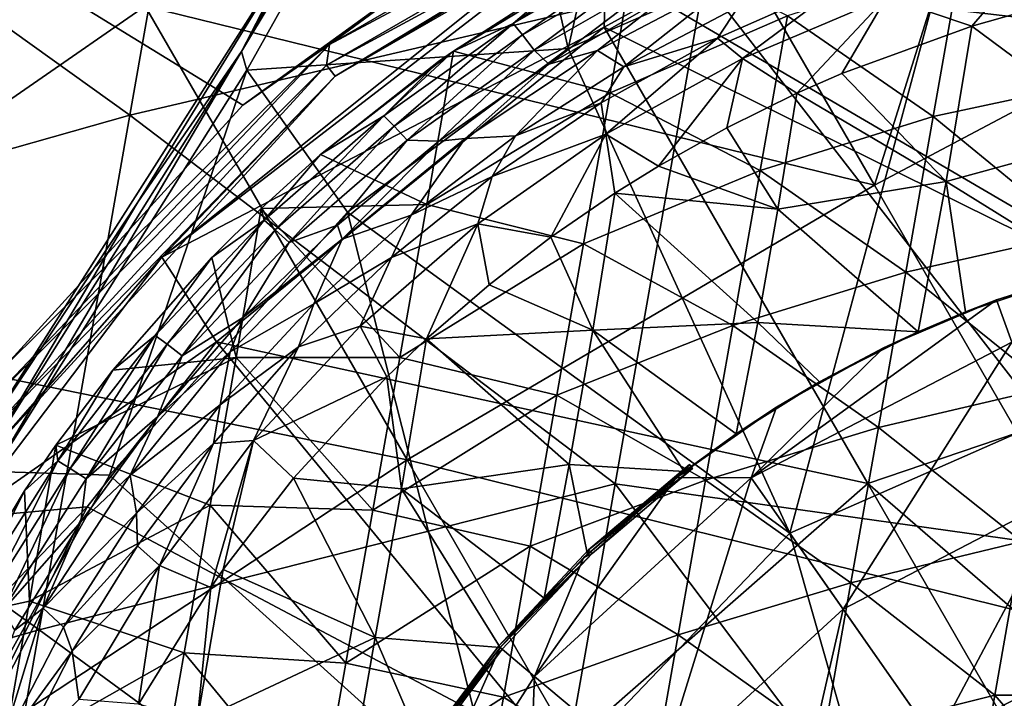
# Model space of a CAD drawing. Extents: x -65 to 803, y -691 to 80.
# Tile 185 of 256: x 638 to 654, y -551 to -540. Entities that reach past the tile are written whole.
import ezdxf

# ---------------------------------------------------------------- set-up
doc = ezdxf.new("R2010")
doc.units = 0
doc.header["$LTSCALE"] = 101.851852
for name, color, linetype in [('138', 7, 'CONTINUOUS'), ('139', 7, 'CONTINUOUS'), ('140', 7, 'CONTINUOUS'), ('143', 7, 'CONTINUOUS'), ('159', 7, 'CONTINUOUS'), ('160', 7, 'CONTINUOUS'), ('165', 7, 'CONTINUOUS'), ('168', 7, 'CONTINUOUS'), ('169', 7, 'CONTINUOUS'), ('17', 7, 'CONTINUOUS'), ('175', 7, 'CONTINUOUS'), ('176', 7, 'CONTINUOUS'), ('19', 7, 'CONTINUOUS'), ('45', 7, 'CONTINUOUS'), ('55', 7, 'CONTINUOUS'), ('56', 7, 'CONTINUOUS'), ('58', 7, 'CONTINUOUS'), ('59', 7, 'CONTINUOUS'), ('60', 7, 'CONTINUOUS'), ('86', 7, 'CONTINUOUS'), ('97', 7, 'CONTINUOUS'), ('98', 7, 'CONTINUOUS')]:
    doc.layers.add(name, color=color, linetype=linetype)

msp = doc.modelspace()

# ---------------------------------------------------------------- linework, layer by layer
at = {"layer": '138', "color": 7, "linetype": 'CONTINUOUS'}
for points in [[(649.319, -540.593, -59.7), (649.663, -540.074, -57.9), (651.433, -539.658, -59.7), (649.319, -540.593, -59.7)], [(647.782, -541.061, -57.9), (649.663, -540.074, -57.9), (649.319, -540.593, -59.7), (647.782, -541.061, -57.9)], [(647.412, -541.651, -59.7), (647.782, -541.061, -57.9), (649.319, -540.593, -59.7), (647.412, -541.651, -59.7)], [(646.005, -542.193, -57.9), (647.782, -541.061, -57.9), (647.412, -541.651, -59.7), (646.005, -542.193, -57.9)], [(645.622, -542.859, -59.7), (646.005, -542.193, -57.9), (647.412, -541.651, -59.7), (645.622, -542.859, -59.7)], [(644.298, -543.495, -57.9), (646.005, -542.193, -57.9), (645.622, -542.859, -59.7), (644.298, -543.495, -57.9)], [(643.976, -544.188, -59.7), (644.298, -543.495, -57.9), (645.622, -542.859, -59.7), (643.976, -544.188, -59.7)], [(642.697, -544.947, -57.9), (644.298, -543.495, -57.9), (643.976, -544.188, -59.7), (642.697, -544.947, -57.9)], [(642.448, -545.651, -59.7), (642.697, -544.947, -57.9), (643.976, -544.188, -59.7), (642.448, -545.651, -59.7)], [(641.164, -546.604, -57.9), (642.697, -544.947, -57.9), (642.448, -545.651, -59.7), (641.164, -546.604, -57.9)], [(641.051, -547.237, -59.7), (641.164, -546.604, -57.9), (642.448, -545.651, -59.7), (641.051, -547.237, -59.7)], [(639.793, -548.379, -57.9), (641.164, -546.604, -57.9), (641.051, -547.237, -59.7), (639.793, -548.379, -57.9)], [(639.808, -548.914, -59.7), (639.793, -548.379, -57.9), (641.051, -547.237, -59.7), (639.808, -548.914, -59.7)], [(638.595, -550.252, -57.9), (639.793, -548.379, -57.9), (639.808, -548.914, -59.7), (638.595, -550.252, -57.9)], [(638.735, -550.644, -59.7), (638.595, -550.252, -57.9), (639.808, -548.914, -59.7), (638.735, -550.644, -59.7)], [(637.548, -552.26, -57.9), (638.595, -550.252, -57.9), (638.735, -550.644, -59.7), (637.548, -552.26, -57.9)], [(637.773, -552.528, -59.7), (637.548, -552.26, -57.9), (638.735, -550.644, -59.7), (637.773, -552.528, -59.7)]]:
    msp.add_3dface(points, dxfattribs=at)
at = {"layer": '139', "color": 7, "linetype": 'CONTINUOUS'}
for points in [[(647.782, -541.061, -57.9), (647.352, -540.795, -57.456), (649.658, -539.582, -57.456), (647.782, -541.061, -57.9)], [(649.658, -539.582, -57.456), (647.352, -540.795, -57.456), (648.481, -539.91, -56.867), (649.658, -539.582, -57.456)], [(649.663, -540.074, -57.9), (647.782, -541.061, -57.9), (649.658, -539.582, -57.456), (649.663, -540.074, -57.9)], [(648.481, -539.91, -56.867), (647.352, -540.795, -57.456), (646.554, -541.02, -56.867), (648.481, -539.91, -56.867)], [(646.005, -542.193, -57.9), (645.18, -542.235, -57.456), (647.352, -540.795, -57.456), (646.005, -542.193, -57.9)], [(647.352, -540.795, -57.456), (645.18, -542.235, -57.456), (646.554, -541.02, -56.867), (647.352, -540.795, -57.456)], [(647.782, -541.061, -57.9), (646.005, -542.193, -57.9), (647.352, -540.795, -57.456), (647.782, -541.061, -57.9)], [(646.554, -541.02, -56.867), (645.18, -542.235, -57.456), (644.747, -542.279, -56.867), (646.554, -541.02, -56.867)], [(644.747, -542.279, -56.867), (643.165, -543.888, -57.456), (643.085, -543.657, -56.867), (644.747, -542.279, -56.867)], [(644.298, -543.495, -57.9), (643.165, -543.888, -57.456), (645.18, -542.235, -57.456), (644.298, -543.495, -57.9)], [(645.18, -542.235, -57.456), (643.165, -543.888, -57.456), (644.747, -542.279, -56.867), (645.18, -542.235, -57.456)], [(646.005, -542.193, -57.9), (644.298, -543.495, -57.9), (645.18, -542.235, -57.456), (646.005, -542.193, -57.9)], [(644.298, -543.495, -57.9), (642.697, -544.947, -57.9), (643.165, -543.888, -57.456), (644.298, -543.495, -57.9)], [(643.085, -543.657, -56.867), (643.165, -543.888, -57.456), (641.543, -545.168, -56.867), (643.085, -543.657, -56.867)], [(642.697, -544.947, -57.9), (641.328, -545.736, -57.456), (643.165, -543.888, -57.456), (642.697, -544.947, -57.9)], [(643.165, -543.888, -57.456), (641.328, -545.736, -57.456), (641.543, -545.168, -56.867), (643.165, -543.888, -57.456)], [(642.697, -544.947, -57.9), (641.164, -546.604, -57.9), (641.328, -545.736, -57.456), (642.697, -544.947, -57.9)], [(641.543, -545.168, -56.867), (641.328, -545.736, -57.456), (640.133, -546.801, -56.867), (641.543, -545.168, -56.867)], [(641.164, -546.604, -57.9), (639.687, -547.76, -57.456), (641.328, -545.736, -57.456), (641.164, -546.604, -57.9)], [(641.328, -545.736, -57.456), (639.687, -547.76, -57.456), (640.133, -546.801, -56.867), (641.328, -545.736, -57.456)], [(641.164, -546.604, -57.9), (639.793, -548.379, -57.9), (639.687, -547.76, -57.456), (641.164, -546.604, -57.9)], [(640.133, -546.801, -56.867), (639.687, -547.76, -57.456), (638.879, -548.524, -56.867), (640.133, -546.801, -56.867)], [(639.793, -548.379, -57.9), (638.259, -549.94, -57.456), (639.687, -547.76, -57.456), (639.793, -548.379, -57.9)], [(639.687, -547.76, -57.456), (638.259, -549.94, -57.456), (638.879, -548.524, -56.867), (639.687, -547.76, -57.456)], [(639.793, -548.379, -57.9), (638.595, -550.252, -57.9), (638.259, -549.94, -57.456), (639.793, -548.379, -57.9)], [(638.879, -548.524, -56.867), (638.259, -549.94, -57.456), (637.795, -550.298, -56.867), (638.879, -548.524, -56.867)], [(637.548, -552.26, -57.9), (637.059, -552.253, -57.456), (638.259, -549.94, -57.456), (637.548, -552.26, -57.9)], [(638.259, -549.94, -57.456), (637.059, -552.253, -57.456), (637.795, -550.298, -56.867), (638.259, -549.94, -57.456)], [(638.595, -550.252, -57.9), (637.548, -552.26, -57.9), (638.259, -549.94, -57.456), (638.595, -550.252, -57.9)]]:
    msp.add_3dface(points, dxfattribs=at)
at = {"layer": '140', "color": 7, "linetype": 'CONTINUOUS'}
for points in [[(646.804, -539.637, -46.7), (647.984, -538.984, -46.7), (645.968, -540.352, -49.335), (646.804, -539.637, -46.7)], [(645.968, -540.352, -49.335), (647.984, -538.984, -46.7), (648.225, -539.053, -49.335), (645.968, -540.352, -49.335)], [(645.968, -540.352, -49.335), (648.225, -539.053, -49.335), (646.124, -540.539, -51.966), (645.968, -540.352, -49.335)], [(646.124, -540.539, -51.966), (648.225, -539.053, -49.335), (648.365, -539.253, -51.966), (646.124, -540.539, -51.966)], [(646.314, -540.786, -54.591), (646.124, -540.539, -51.966), (648.365, -539.253, -51.966), (646.314, -540.786, -54.591)], [(648.534, -539.515, -54.591), (646.314, -540.786, -54.591), (648.365, -539.253, -51.966), (648.534, -539.515, -54.591)], [(648.534, -539.515, -54.591), (646.554, -541.02, -56.867), (646.314, -540.786, -54.591), (648.534, -539.515, -54.591)], [(648.481, -539.91, -56.867), (646.554, -541.02, -56.867), (648.534, -539.515, -54.591), (648.481, -539.91, -56.867)], [(644.988, -540.802, -46.7), (646.804, -539.637, -46.7), (645.968, -540.352, -49.335), (644.988, -540.802, -46.7)], [(643.848, -541.864, -49.335), (644.988, -540.802, -46.7), (645.968, -540.352, -49.335), (643.848, -541.864, -49.335)], [(643.848, -541.864, -49.335), (645.968, -540.352, -49.335), (644.018, -542.037, -51.966), (643.848, -541.864, -49.335)], [(644.018, -542.037, -51.966), (645.968, -540.352, -49.335), (646.124, -540.539, -51.966), (644.018, -542.037, -51.966)], [(644.229, -542.266, -54.591), (644.018, -542.037, -51.966), (646.124, -540.539, -51.966), (644.229, -542.266, -54.591)], [(646.314, -540.786, -54.591), (644.229, -542.266, -54.591), (646.124, -540.539, -51.966), (646.314, -540.786, -54.591)], [(644.742, -540.976, -46.7), (644.988, -540.802, -46.7), (643.848, -541.864, -49.335), (644.742, -540.976, -46.7)], [(646.314, -540.786, -54.591), (644.747, -542.279, -56.867), (644.229, -542.266, -54.591), (646.314, -540.786, -54.591)], [(646.554, -541.02, -56.867), (644.747, -542.279, -56.867), (646.314, -540.786, -54.591), (646.554, -541.02, -56.867)], [(642.808, -542.5, -46.7), (644.742, -540.976, -46.7), (643.848, -541.864, -49.335), (642.808, -542.5, -46.7)], [(641.884, -543.574, -49.335), (642.808, -542.5, -46.7), (643.848, -541.864, -49.335), (641.884, -543.574, -49.335)], [(641.884, -543.574, -49.335), (643.848, -541.864, -49.335), (642.067, -543.733, -51.966), (641.884, -543.574, -49.335)], [(642.067, -543.733, -51.966), (643.848, -541.864, -49.335), (644.018, -542.037, -51.966), (642.067, -543.733, -51.966)], [(642.297, -543.943, -54.591), (642.067, -543.733, -51.966), (644.018, -542.037, -51.966), (642.297, -543.943, -54.591)], [(644.229, -542.266, -54.591), (642.297, -543.943, -54.591), (644.018, -542.037, -51.966), (644.229, -542.266, -54.591)], [(644.229, -542.266, -54.591), (643.085, -543.657, -56.867), (642.297, -543.943, -54.591), (644.229, -542.266, -54.591)], [(644.747, -542.279, -56.867), (643.085, -543.657, -56.867), (644.229, -542.266, -54.591), (644.747, -542.279, -56.867)], [(641.835, -543.382, -46.7), (642.808, -542.5, -46.7), (641.884, -543.574, -49.335), (641.835, -543.382, -46.7)], [(641.027, -544.186, -46.7), (641.835, -543.382, -46.7), (641.884, -543.574, -49.335), (641.027, -544.186, -46.7)], [(640.095, -545.467, -49.335), (641.027, -544.186, -46.7), (641.884, -543.574, -49.335), (640.095, -545.467, -49.335)], [(640.095, -545.467, -49.335), (641.884, -543.574, -49.335), (640.291, -545.61, -51.966), (640.095, -545.467, -49.335)], [(640.291, -545.61, -51.966), (641.884, -543.574, -49.335), (642.067, -543.733, -51.966), (640.291, -545.61, -51.966)], [(640.538, -545.799, -54.591), (640.291, -545.61, -51.966), (642.067, -543.733, -51.966), (640.538, -545.799, -54.591)], [(642.297, -543.943, -54.591), (640.538, -545.799, -54.591), (642.067, -543.733, -51.966), (642.297, -543.943, -54.591)], [(643.085, -543.657, -56.867), (641.543, -545.168, -56.867), (642.297, -543.943, -54.591), (643.085, -543.657, -56.867)], [(642.297, -543.943, -54.591), (641.543, -545.168, -56.867), (640.538, -545.799, -54.591), (642.297, -543.943, -54.591)], [(639.401, -546.033, -46.7), (641.027, -544.186, -46.7), (640.095, -545.467, -49.335), (639.401, -546.033, -46.7)], [(641.543, -545.168, -56.867), (640.133, -546.801, -56.867), (640.538, -545.799, -54.591), (641.543, -545.168, -56.867)], [(638.498, -547.524, -49.335), (639.401, -546.033, -46.7), (640.095, -545.467, -49.335), (638.498, -547.524, -49.335)], [(638.498, -547.524, -49.335), (640.095, -545.467, -49.335), (638.705, -547.65, -51.966), (638.498, -547.524, -49.335)], [(638.705, -547.65, -51.966), (640.095, -545.467, -49.335), (640.291, -545.61, -51.966), (638.705, -547.65, -51.966)], [(638.967, -547.817, -54.591), (638.705, -547.65, -51.966), (640.291, -545.61, -51.966), (638.967, -547.817, -54.591)], [(640.538, -545.799, -54.591), (638.967, -547.817, -54.591), (640.291, -545.61, -51.966), (640.538, -545.799, -54.591)], [(640.538, -545.799, -54.591), (640.133, -546.801, -56.867), (638.967, -547.817, -54.591), (640.538, -545.799, -54.591)], [(638.469, -547.267, -46.7), (639.401, -546.033, -46.7), (638.498, -547.524, -49.335), (638.469, -547.267, -46.7)], [(640.133, -546.801, -56.867), (638.879, -548.524, -56.867), (638.967, -547.817, -54.591), (640.133, -546.801, -56.867)], [(637.954, -548.017, -46.7), (638.469, -547.267, -46.7), (638.498, -547.524, -49.335), (637.954, -548.017, -46.7)], [(637.108, -549.727, -49.335), (637.954, -548.017, -46.7), (638.498, -547.524, -49.335), (637.108, -549.727, -49.335)], [(637.108, -549.727, -49.335), (638.498, -547.524, -49.335), (637.324, -549.835, -51.966), (637.108, -549.727, -49.335)], [(637.324, -549.835, -51.966), (638.498, -547.524, -49.335), (638.705, -547.65, -51.966), (637.324, -549.835, -51.966)], [(637.6, -549.978, -54.591), (637.324, -549.835, -51.966), (638.705, -547.65, -51.966), (637.6, -549.978, -54.591)], [(638.967, -547.817, -54.591), (637.6, -549.978, -54.591), (638.705, -547.65, -51.966), (638.967, -547.817, -54.591)], [(638.967, -547.817, -54.591), (638.879, -548.524, -56.867), (637.6, -549.978, -54.591), (638.967, -547.817, -54.591)], [(636.697, -550.113, -46.7), (637.954, -548.017, -46.7), (637.108, -549.727, -49.335), (636.697, -550.113, -46.7)], [(638.879, -548.524, -56.867), (637.795, -550.298, -56.867), (637.6, -549.978, -54.591), (638.879, -548.524, -56.867)]]:
    msp.add_3dface(points, dxfattribs=at)
at = {"layer": '143', "color": 7, "linetype": 'CONTINUOUS'}
for points in [[(655.647, -541.278, -46.7), (656.092, -538.756, -46.7), (653.307, -539.33, -46.7), (655.647, -541.278, -46.7)], [(647.984, -538.984, -46.7), (646.804, -539.637, -46.7), (644.988, -540.802, -46.7), (647.984, -538.984, -46.7)], [(647.984, -538.984, -46.7), (644.988, -540.802, -46.7), (647.559, -541.487, -46.7), (647.984, -538.984, -46.7)], [(650.466, -540.225, -46.7), (647.984, -538.984, -46.7), (647.559, -541.487, -46.7), (650.466, -540.225, -46.7)], [(652.858, -541.878, -46.7), (653.307, -539.33, -46.7), (650.466, -540.225, -46.7), (652.858, -541.878, -46.7)], [(652.858, -541.878, -46.7), (655.647, -541.278, -46.7), (653.307, -539.33, -46.7), (652.858, -541.878, -46.7)], [(650.018, -542.763, -46.7), (650.466, -540.225, -46.7), (647.559, -541.487, -46.7), (650.018, -542.763, -46.7)], [(650.018, -542.763, -46.7), (652.858, -541.878, -46.7), (650.466, -540.225, -46.7), (650.018, -542.763, -46.7)], [(644.988, -540.802, -46.7), (644.742, -540.976, -46.7), (642.808, -542.5, -46.7), (644.988, -540.802, -46.7)], [(644.988, -540.802, -46.7), (642.808, -542.5, -46.7), (644.553, -543.319, -46.7), (644.988, -540.802, -46.7)], [(647.559, -541.487, -46.7), (644.988, -540.802, -46.7), (644.553, -543.319, -46.7), (647.559, -541.487, -46.7)], [(655.203, -543.799, -46.7), (655.647, -541.278, -46.7), (652.858, -541.878, -46.7), (655.203, -543.799, -46.7)], [(647.122, -543.965, -46.7), (647.559, -541.487, -46.7), (644.553, -543.319, -46.7), (647.122, -543.965, -46.7)], [(647.122, -543.965, -46.7), (650.018, -542.763, -46.7), (647.559, -541.487, -46.7), (647.122, -543.965, -46.7)], [(652.408, -544.427, -46.7), (652.858, -541.878, -46.7), (650.018, -542.763, -46.7), (652.408, -544.427, -46.7)], [(652.408, -544.427, -46.7), (655.203, -543.799, -46.7), (652.858, -541.878, -46.7), (652.408, -544.427, -46.7)], [(642.808, -542.5, -46.7), (641.835, -543.382, -46.7), (644.553, -543.319, -46.7), (642.808, -542.5, -46.7)], [(649.57, -545.302, -46.7), (650.018, -542.763, -46.7), (647.122, -543.965, -46.7), (649.57, -545.302, -46.7)], [(649.57, -545.302, -46.7), (652.408, -544.427, -46.7), (650.018, -542.763, -46.7), (649.57, -545.302, -46.7)], [(641.835, -543.382, -46.7), (641.027, -544.186, -46.7), (641.427, -545.826, -46.7), (641.835, -543.382, -46.7)], [(644.111, -545.826, -46.7), (641.835, -543.382, -46.7), (641.427, -545.826, -46.7), (644.111, -545.826, -46.7)], [(641.835, -543.382, -46.7), (644.111, -545.826, -46.7), (644.553, -543.319, -46.7), (641.835, -543.382, -46.7)], [(644.111, -545.826, -46.7), (647.122, -543.965, -46.7), (644.553, -543.319, -46.7), (644.111, -545.826, -46.7)], [(654.758, -546.321, -46.7), (655.203, -543.799, -46.7), (652.408, -544.427, -46.7), (654.758, -546.321, -46.7)], [(646.685, -546.444, -46.7), (647.122, -543.965, -46.7), (644.111, -545.826, -46.7), (646.685, -546.444, -46.7)], [(646.685, -546.444, -46.7), (649.57, -545.302, -46.7), (647.122, -543.965, -46.7), (646.685, -546.444, -46.7)], [(641.027, -544.186, -46.7), (639.401, -546.033, -46.7), (641.427, -545.826, -46.7), (641.027, -544.186, -46.7)], [(651.959, -546.975, -46.7), (652.408, -544.427, -46.7), (649.57, -545.302, -46.7), (651.959, -546.975, -46.7)], [(651.959, -546.975, -46.7), (654.758, -546.321, -46.7), (652.408, -544.427, -46.7), (651.959, -546.975, -46.7)], [(649.123, -547.84, -46.7), (649.57, -545.302, -46.7), (646.685, -546.444, -46.7), (649.123, -547.84, -46.7)], [(649.123, -547.84, -46.7), (651.959, -546.975, -46.7), (649.57, -545.302, -46.7), (649.123, -547.84, -46.7)], [(639.401, -546.033, -46.7), (638.469, -547.267, -46.7), (641.427, -545.826, -46.7), (639.401, -546.033, -46.7)], [(638.469, -547.267, -46.7), (641, -548.25, -46.7), (641.427, -545.826, -46.7), (638.469, -547.267, -46.7)], [(641, -548.25, -46.7), (643.669, -548.333, -46.7), (641.427, -545.826, -46.7), (641, -548.25, -46.7)], [(643.669, -548.333, -46.7), (644.111, -545.826, -46.7), (641.427, -545.826, -46.7), (643.669, -548.333, -46.7)], [(643.669, -548.333, -46.7), (646.685, -546.444, -46.7), (644.111, -545.826, -46.7), (643.669, -548.333, -46.7)], [(654.313, -548.843, -46.7), (654.758, -546.321, -46.7), (651.959, -546.975, -46.7), (654.313, -548.843, -46.7)], [(646.248, -548.922, -46.7), (646.685, -546.444, -46.7), (643.669, -548.333, -46.7), (646.248, -548.922, -46.7)], [(646.248, -548.922, -46.7), (649.123, -547.84, -46.7), (646.685, -546.444, -46.7), (646.248, -548.922, -46.7)], [(651.51, -549.524, -46.7), (651.959, -546.975, -46.7), (649.123, -547.84, -46.7), (651.51, -549.524, -46.7)], [(651.51, -549.524, -46.7), (654.313, -548.843, -46.7), (651.959, -546.975, -46.7), (651.51, -549.524, -46.7)], [(638.469, -547.267, -46.7), (637.954, -548.017, -46.7), (638.038, -549.824, -46.7), (638.469, -547.267, -46.7)], [(641, -548.25, -46.7), (638.469, -547.267, -46.7), (638.038, -549.824, -46.7), (641, -548.25, -46.7)], [(648.675, -550.378, -46.7), (649.123, -547.84, -46.7), (646.248, -548.922, -46.7), (648.675, -550.378, -46.7)], [(648.675, -550.378, -46.7), (651.51, -549.524, -46.7), (649.123, -547.84, -46.7), (648.675, -550.378, -46.7)], [(637.954, -548.017, -46.7), (636.697, -550.113, -46.7), (638.038, -549.824, -46.7), (637.954, -548.017, -46.7)], [(640.572, -550.673, -46.7), (641, -548.25, -46.7), (638.038, -549.824, -46.7), (640.572, -550.673, -46.7)], [(640.572, -550.673, -46.7), (643.226, -550.84, -46.7), (641, -548.25, -46.7), (640.572, -550.673, -46.7)], [(643.226, -550.84, -46.7), (643.669, -548.333, -46.7), (641, -548.25, -46.7), (643.226, -550.84, -46.7)], [(643.226, -550.84, -46.7), (646.248, -548.922, -46.7), (643.669, -548.333, -46.7), (643.226, -550.84, -46.7)], [(645.811, -551.4, -46.7), (646.248, -548.922, -46.7), (643.226, -550.84, -46.7), (645.811, -551.4, -46.7)], [(645.811, -551.4, -46.7), (648.675, -550.378, -46.7), (646.248, -548.922, -46.7), (645.811, -551.4, -46.7)], [(653.869, -551.364, -46.7), (654.313, -548.843, -46.7), (651.51, -549.524, -46.7), (653.869, -551.364, -46.7)], [(654.313, -548.843, -46.7), (653.869, -551.364, -46.7), (656.552, -551.365, -46.7), (654.313, -548.843, -46.7)], [(651.06, -552.073, -46.7), (651.51, -549.524, -46.7), (648.675, -550.378, -46.7), (651.06, -552.073, -46.7)], [(651.06, -552.073, -46.7), (653.869, -551.364, -46.7), (651.51, -549.524, -46.7), (651.06, -552.073, -46.7)], [(636.697, -550.113, -46.7), (637.591, -552.359, -46.7), (638.038, -549.824, -46.7), (636.697, -550.113, -46.7)], [(637.591, -552.359, -46.7), (640.572, -550.673, -46.7), (638.038, -549.824, -46.7), (637.591, -552.359, -46.7)], [(648.228, -552.917, -46.7), (648.675, -550.378, -46.7), (645.811, -551.4, -46.7), (648.228, -552.917, -46.7)], [(648.228, -552.917, -46.7), (651.06, -552.073, -46.7), (648.675, -550.378, -46.7), (648.228, -552.917, -46.7)], [(640.145, -553.097, -46.7), (640.572, -550.673, -46.7), (637.591, -552.359, -46.7), (640.145, -553.097, -46.7)], [(640.145, -553.097, -46.7), (642.784, -553.347, -46.7), (640.572, -550.673, -46.7), (640.145, -553.097, -46.7)], [(642.784, -553.347, -46.7), (643.226, -550.84, -46.7), (640.572, -550.673, -46.7), (642.784, -553.347, -46.7)], [(642.784, -553.347, -46.7), (645.811, -551.4, -46.7), (643.226, -550.84, -46.7), (642.784, -553.347, -46.7)], [(653.424, -553.886, -46.7), (653.869, -551.364, -46.7), (651.06, -552.073, -46.7), (653.424, -553.886, -46.7)], [(653.869, -551.364, -46.7), (653.424, -553.886, -46.7), (656.1, -553.93, -46.7), (653.869, -551.364, -46.7)], [(656.552, -551.365, -46.7), (653.869, -551.364, -46.7), (656.1, -553.93, -46.7), (656.552, -551.365, -46.7)], [(645.374, -553.878, -46.7), (645.811, -551.4, -46.7), (642.784, -553.347, -46.7), (645.374, -553.878, -46.7)], [(645.374, -553.878, -46.7), (648.228, -552.917, -46.7), (645.811, -551.4, -46.7), (645.374, -553.878, -46.7)]]:
    msp.add_3dface(points, dxfattribs=at)
at = {"layer": '159', "color": 7, "linetype": 'CONTINUOUS'}
for points in [[(654.539, -540.1, -60.923), (655.889, -542.172, -61.069), (653.493, -540.397, -60.923), (654.539, -540.1, -60.923)], [(653.493, -540.397, -60.923), (653.07, -542.944, -61.066), (651.362, -541.17, -60.923), (653.493, -540.397, -60.923)], [(653.493, -540.397, -60.923), (655.889, -542.172, -61.069), (653.07, -542.944, -61.066), (653.493, -540.397, -60.923)], [(651.362, -541.17, -60.923), (653.07, -542.944, -61.066), (650.621, -541.495, -60.923), (651.362, -541.17, -60.923)], [(650.621, -541.495, -60.923), (650.309, -543.395, -61.023), (649.475, -542.06, -60.923), (650.621, -541.495, -60.923)], [(650.621, -541.495, -60.923), (653.07, -542.944, -61.066), (650.309, -543.395, -61.023), (650.621, -541.495, -60.923)], [(649.475, -542.06, -60.923), (650.309, -543.395, -61.023), (648.352, -542.692, -60.923), (649.475, -542.06, -60.923)], [(655.889, -542.172, -61.069), (655.424, -544.401, -61.185), (653.07, -542.944, -61.066), (655.889, -542.172, -61.069)], [(648.352, -542.692, -60.923), (650.309, -543.395, -61.023), (647.639, -543.135, -60.923), (648.352, -542.692, -60.923)], [(653.07, -542.944, -61.066), (652.612, -545.407, -61.185), (650.309, -543.395, -61.023), (653.07, -542.944, -61.066)], [(652.612, -545.407, -61.185), (653.07, -542.944, -61.066), (653.387, -545.08, -61.185), (652.612, -545.407, -61.185)], [(653.07, -542.944, -61.066), (655.424, -544.401, -61.185), (653.387, -545.08, -61.185), (653.07, -542.944, -61.066)], [(647.639, -543.135, -60.923), (647.278, -545.378, -61.027), (646.589, -543.857, -60.923), (647.639, -543.135, -60.923)], [(647.639, -543.135, -60.923), (649.981, -545.254, -61.111), (647.278, -545.378, -61.027), (647.639, -543.135, -60.923)], [(650.309, -543.395, -61.023), (649.981, -545.254, -61.111), (647.639, -543.135, -60.923), (650.309, -543.395, -61.023)], [(650.309, -543.395, -61.023), (652.612, -545.407, -61.185), (649.981, -545.254, -61.111), (650.309, -543.395, -61.023)], [(646.589, -543.857, -60.923), (647.278, -545.378, -61.027), (645.577, -544.636, -60.923), (646.589, -543.857, -60.923)], [(645.577, -544.636, -60.923), (647.278, -545.378, -61.027), (644.549, -545.522, -60.923), (645.577, -544.636, -60.923)], [(647.278, -545.378, -61.027), (646.888, -547.585, -61.114), (644.549, -545.522, -60.923), (647.278, -545.378, -61.027)], [(646.888, -547.585, -61.114), (647.278, -545.378, -61.027), (648.776, -547.695, -61.185), (646.888, -547.585, -61.114)], [(649.981, -545.254, -61.111), (649.628, -547.078, -61.185), (647.278, -545.378, -61.027), (649.981, -545.254, -61.111)], [(647.278, -545.378, -61.027), (649.628, -547.078, -61.185), (648.776, -547.695, -61.185), (647.278, -545.378, -61.027)], [(649.628, -547.078, -61.185), (649.981, -545.254, -61.111), (650.993, -546.226, -61.185), (649.628, -547.078, -61.185)], [(649.981, -545.254, -61.111), (652.612, -545.407, -61.185), (650.993, -546.226, -61.185), (649.981, -545.254, -61.111)], [(644.549, -545.522, -60.923), (644.138, -547.98, -61.016), (643.895, -546.144, -60.923), (644.549, -545.522, -60.923)], [(644.549, -545.522, -60.923), (646.888, -547.585, -61.114), (644.138, -547.98, -61.016), (644.549, -545.522, -60.923)], [(643.895, -546.144, -60.923), (644.138, -547.98, -61.016), (642.367, -547.805, -60.923), (643.895, -546.144, -60.923)], [(646.888, -547.585, -61.114), (646.479, -549.772, -61.185), (644.138, -547.98, -61.016), (646.888, -547.585, -61.114)], [(646.479, -549.772, -61.185), (646.888, -547.585, -61.114), (647.187, -549.058, -61.185), (646.479, -549.772, -61.185)], [(647.187, -549.058, -61.185), (646.888, -547.585, -61.114), (648.776, -547.695, -61.185), (647.187, -549.058, -61.185)], [(642.367, -547.805, -60.923), (643.708, -550.42, -61.09), (641.212, -549.304, -60.923), (642.367, -547.805, -60.923)], [(644.138, -547.98, -61.016), (643.708, -550.42, -61.09), (642.367, -547.805, -60.923), (644.138, -547.98, -61.016)], [(643.708, -550.42, -61.09), (644.138, -547.98, -61.016), (645.756, -550.586, -61.185), (643.708, -550.42, -61.09)], [(644.138, -547.98, -61.016), (646.479, -549.772, -61.185), (645.756, -550.586, -61.185), (644.138, -547.98, -61.016)], [(641.212, -549.304, -60.923), (643.708, -550.42, -61.09), (640.787, -551.792, -60.986), (641.212, -549.304, -60.923)], [(641.212, -549.304, -60.923), (640.787, -551.792, -60.986), (641.008, -549.598, -60.923), (641.212, -549.304, -60.923)], [(641.008, -549.598, -60.923), (640.787, -551.792, -60.986), (639.825, -551.514, -60.923), (641.008, -549.598, -60.923)], [(643.708, -550.42, -61.09), (643.278, -552.861, -61.146), (640.787, -551.792, -60.986), (643.708, -550.42, -61.09)], [(643.278, -552.861, -61.146), (643.708, -550.42, -61.09), (644.5, -552.261, -61.185), (643.278, -552.861, -61.146)], [(644.5, -552.261, -61.185), (643.708, -550.42, -61.09), (645.756, -550.586, -61.185), (644.5, -552.261, -61.185)]]:
    msp.add_3dface(points, dxfattribs=at)
at = {"layer": '160', "color": 7, "linetype": 'CONTINUOUS'}
for points in [[(653.387, -545.08, -61.185), (655.424, -544.401, -61.185), (653.896, -544.882, -61.308), (653.387, -545.08, -61.185)], [(653.896, -544.882, -61.308), (655.424, -544.401, -61.185), (655.819, -544.295, -61.308), (653.896, -544.882, -61.308)], [(652.046, -545.668, -61.308), (653.387, -545.08, -61.185), (653.896, -544.882, -61.308), (652.046, -545.668, -61.308)], [(652.612, -545.407, -61.185), (653.387, -545.08, -61.185), (652.046, -545.668, -61.308), (652.612, -545.407, -61.185)], [(650.993, -546.226, -61.185), (652.612, -545.407, -61.185), (652.046, -545.668, -61.308), (650.993, -546.226, -61.185)], [(650.288, -546.642, -61.308), (650.993, -546.226, -61.185), (652.046, -545.668, -61.308), (650.288, -546.642, -61.308)], [(649.628, -547.078, -61.185), (650.993, -546.226, -61.185), (650.288, -546.642, -61.308), (649.628, -547.078, -61.185)], [(648.642, -547.795, -61.308), (649.628, -547.078, -61.185), (650.288, -546.642, -61.308), (648.642, -547.795, -61.308)], [(648.776, -547.695, -61.185), (649.628, -547.078, -61.185), (648.642, -547.795, -61.308), (648.776, -547.695, -61.185)], [(648.908, -547.646, -59.647), (648.642, -547.795, -61.308), (647.262, -549.043, -59.647), (648.908, -547.646, -59.647)], [(648.842, -547.67, -60.416), (648.642, -547.795, -61.308), (648.908, -547.646, -59.647), (648.842, -547.67, -60.416)], [(648.642, -547.795, -61.308), (647.125, -549.114, -61.308), (647.262, -549.043, -59.647), (648.642, -547.795, -61.308)], [(648.776, -547.695, -61.185), (648.642, -547.795, -61.308), (648.842, -547.67, -60.416), (648.776, -547.695, -61.185)], [(647.125, -549.114, -61.308), (645.754, -550.584, -61.308), (647.262, -549.043, -59.647), (647.125, -549.114, -61.308)], [(647.262, -549.043, -59.647), (645.754, -550.584, -61.308), (645.787, -550.612, -59.647), (647.262, -549.043, -59.647)], [(645.787, -550.612, -59.647), (644.544, -552.189, -61.308), (644.498, -552.337, -59.647), (645.787, -550.612, -59.647)], [(645.754, -550.584, -61.308), (644.544, -552.189, -61.308), (645.787, -550.612, -59.647), (645.754, -550.584, -61.308)]]:
    msp.add_3dface(points, dxfattribs=at)
at = {"layer": '165', "color": 7, "linetype": 'CONTINUOUS'}
for points in [[(648.859, -547.582, -59.647), (648.908, -547.646, -59.647), (647.206, -548.984, -59.647), (648.859, -547.582, -59.647)], [(648.908, -547.646, -59.647), (647.262, -549.043, -59.647), (647.206, -548.984, -59.647), (648.908, -547.646, -59.647)], [(647.262, -549.043, -59.647), (645.726, -550.56, -59.647), (647.206, -548.984, -59.647), (647.262, -549.043, -59.647)], [(647.262, -549.043, -59.647), (645.787, -550.612, -59.647), (645.726, -550.56, -59.647), (647.262, -549.043, -59.647)], [(645.787, -550.612, -59.647), (644.431, -552.292, -59.647), (645.726, -550.56, -59.647), (645.787, -550.612, -59.647)], [(645.787, -550.612, -59.647), (644.498, -552.337, -59.647), (644.431, -552.292, -59.647), (645.787, -550.612, -59.647)]]:
    msp.add_3dface(points, dxfattribs=at)
at = {"layer": '168', "color": 7, "linetype": 'CONTINUOUS'}
for points in [[(648.776, -547.695, -61.185), (648.842, -547.67, -60.416), (648.817, -547.638, -60.417), (648.776, -547.695, -61.185)], [(648.817, -547.638, -60.417), (648.908, -547.646, -59.647), (648.859, -547.582, -59.647), (648.817, -547.638, -60.417)], [(648.842, -547.67, -60.416), (648.908, -547.646, -59.647), (648.817, -547.638, -60.417), (648.842, -547.67, -60.416)]]:
    msp.add_3dface(points, dxfattribs=at)
at = {"layer": '169', "color": 7, "linetype": 'CONTINUOUS'}
for points in [[(648.817, -547.638, -60.417), (648.859, -547.582, -59.647), (647.206, -548.984, -59.647), (648.817, -547.638, -60.417)], [(648.776, -547.695, -61.185), (648.817, -547.638, -60.417), (647.206, -548.984, -59.647), (648.776, -547.695, -61.185)], [(647.187, -549.058, -61.185), (648.776, -547.695, -61.185), (647.206, -548.984, -59.647), (647.187, -549.058, -61.185)], [(645.726, -550.56, -59.647), (647.187, -549.058, -61.185), (647.206, -548.984, -59.647), (645.726, -550.56, -59.647)], [(646.479, -549.772, -61.185), (647.187, -549.058, -61.185), (645.726, -550.56, -59.647), (646.479, -549.772, -61.185)], [(645.756, -550.586, -61.185), (646.479, -549.772, -61.185), (645.726, -550.56, -59.647), (645.756, -550.586, -61.185)], [(644.431, -552.292, -59.647), (645.756, -550.586, -61.185), (645.726, -550.56, -59.647), (644.431, -552.292, -59.647)], [(644.5, -552.261, -61.185), (645.756, -550.586, -61.185), (644.431, -552.292, -59.647), (644.5, -552.261, -61.185)]]:
    msp.add_3dface(points, dxfattribs=at)
at = {"layer": '17', "color": 7, "linetype": 'CONTINUOUS'}
for points in [[(648.682, -532.791, -44.7), (646.873, -540.762, -44.7), (645.405, -534.33, -44.7), (648.682, -532.791, -44.7)], [(646.873, -540.762, -44.7), (648.682, -532.791, -44.7), (653.415, -537.901, -44.7), (646.873, -540.762, -44.7)], [(645.405, -534.33, -44.7), (646.873, -540.762, -44.7), (641.6, -541.116, -44.7), (645.405, -534.33, -44.7)], [(646.873, -540.762, -44.7), (643.25, -543.442, -44.7), (641.6, -541.116, -44.7), (646.873, -540.762, -44.7)], [(639.35, -547.756, -44.7), (637.446, -547.699, -44.7), (641.6, -541.116, -44.7), (639.35, -547.756, -44.7)], [(643.25, -543.442, -44.7), (639.35, -547.756, -44.7), (641.6, -541.116, -44.7), (643.25, -543.442, -44.7)], [(636.506, -552.828, -44.7), (637.446, -547.699, -44.7), (639.35, -547.756, -44.7), (636.506, -552.828, -44.7)]]:
    msp.add_3dface(points, dxfattribs=at)
at = {"layer": '175', "color": 7, "linetype": 'CONTINUOUS'}
for points in [[(653.896, -544.882, -61.308), (655.819, -544.295, -61.308), (654.149, -545.576, -61.231), (653.896, -544.882, -61.308)], [(652.046, -545.668, -61.308), (653.896, -544.882, -61.308), (649.873, -547.801, -61.231), (652.046, -545.668, -61.308)], [(649.873, -547.801, -61.231), (653.896, -544.882, -61.308), (654.149, -545.576, -61.231), (649.873, -547.801, -61.231)], [(649.873, -547.801, -61.231), (654.149, -545.576, -61.231), (651.382, -549.957, -60.981), (649.873, -547.801, -61.231)], [(650.288, -546.642, -61.308), (652.046, -545.668, -61.308), (649.873, -547.801, -61.231), (650.288, -546.642, -61.308)], [(651.382, -549.957, -60.981), (654.149, -545.576, -61.231), (655.048, -548.048, -60.981), (651.382, -549.957, -60.981)], [(648.642, -547.795, -61.308), (650.288, -546.642, -61.308), (649.873, -547.801, -61.231), (648.642, -547.795, -61.308)], [(647.125, -549.114, -61.308), (648.642, -547.795, -61.308), (646.319, -551.058, -61.231), (647.125, -549.114, -61.308)], [(646.319, -551.058, -61.231), (648.642, -547.795, -61.308), (649.873, -547.801, -61.231), (646.319, -551.058, -61.231)], [(646.319, -551.058, -61.231), (649.873, -547.801, -61.231), (648.334, -552.749, -60.981), (646.319, -551.058, -61.231)], [(648.334, -552.749, -60.981), (649.873, -547.801, -61.231), (651.382, -549.957, -60.981), (648.334, -552.749, -60.981)], [(651.382, -549.957, -60.981), (655.048, -548.048, -60.981), (652.893, -552.115, -60.769), (651.382, -549.957, -60.981)], [(652.893, -552.115, -60.769), (655.048, -548.048, -60.981), (655.949, -550.523, -60.769), (652.893, -552.115, -60.769)], [(645.754, -550.584, -61.308), (647.125, -549.114, -61.308), (646.319, -551.058, -61.231), (645.754, -550.584, -61.308)], [(648.334, -552.749, -60.981), (651.382, -549.957, -60.981), (650.352, -554.443, -60.769), (648.334, -552.749, -60.981)], [(650.352, -554.443, -60.769), (651.382, -549.957, -60.981), (652.893, -552.115, -60.769), (650.352, -554.443, -60.769)], [(652.893, -552.115, -60.769), (655.949, -550.523, -60.769), (654.406, -554.275, -60.595), (652.893, -552.115, -60.769)], [(644.544, -552.189, -61.308), (645.754, -550.584, -61.308), (643.729, -555.124, -61.231), (644.544, -552.189, -61.308)], [(643.729, -555.124, -61.231), (645.754, -550.584, -61.308), (646.319, -551.058, -61.231), (643.729, -555.124, -61.231)], [(643.729, -555.124, -61.231), (646.319, -551.058, -61.231), (646.113, -556.235, -60.981), (643.729, -555.124, -61.231)], [(646.113, -556.235, -60.981), (646.319, -551.058, -61.231), (648.334, -552.749, -60.981), (646.113, -556.235, -60.981)]]:
    msp.add_3dface(points, dxfattribs=at)
at = {"layer": '176', "color": 7, "linetype": 'CONTINUOUS'}
for points in [[(654.541, -539.172, -60.548), (653.493, -540.397, -60.923), (652.091, -539.921, -60.548), (654.541, -539.172, -60.548)], [(654.539, -540.1, -60.923), (653.493, -540.397, -60.923), (654.541, -539.172, -60.548), (654.539, -540.1, -60.923)], [(649.319, -540.593, -59.7), (651.433, -539.658, -59.7), (649.732, -540.923, -60.548), (649.319, -540.593, -59.7)], [(651.433, -539.658, -59.7), (652.091, -539.921, -60.548), (649.732, -540.923, -60.548), (651.433, -539.658, -59.7)], [(652.091, -539.921, -60.548), (650.621, -541.495, -60.923), (649.732, -540.923, -60.548), (652.091, -539.921, -60.548)], [(651.362, -541.17, -60.923), (650.621, -541.495, -60.923), (652.091, -539.921, -60.548), (651.362, -541.17, -60.923)], [(653.493, -540.397, -60.923), (651.362, -541.17, -60.923), (652.091, -539.921, -60.548), (653.493, -540.397, -60.923)], [(647.412, -541.651, -59.7), (649.319, -540.593, -59.7), (647.49, -542.165, -60.548), (647.412, -541.651, -59.7)], [(649.319, -540.593, -59.7), (649.732, -540.923, -60.548), (647.49, -542.165, -60.548), (649.319, -540.593, -59.7)], [(649.732, -540.923, -60.548), (648.352, -542.692, -60.923), (647.49, -542.165, -60.548), (649.732, -540.923, -60.548)], [(649.475, -542.06, -60.923), (648.352, -542.692, -60.923), (649.732, -540.923, -60.548), (649.475, -542.06, -60.923)], [(650.621, -541.495, -60.923), (649.475, -542.06, -60.923), (649.732, -540.923, -60.548), (650.621, -541.495, -60.923)], [(645.622, -542.859, -59.7), (647.412, -541.651, -59.7), (647.49, -542.165, -60.548), (645.622, -542.859, -59.7)], [(645.622, -542.859, -59.7), (647.49, -542.165, -60.548), (645.391, -543.635, -60.548), (645.622, -542.859, -59.7)], [(647.49, -542.165, -60.548), (646.589, -543.857, -60.923), (645.391, -543.635, -60.548), (647.49, -542.165, -60.548)], [(647.639, -543.135, -60.923), (646.589, -543.857, -60.923), (647.49, -542.165, -60.548), (647.639, -543.135, -60.923)], [(648.352, -542.692, -60.923), (647.639, -543.135, -60.923), (647.49, -542.165, -60.548), (648.352, -542.692, -60.923)], [(643.976, -544.188, -59.7), (645.622, -542.859, -59.7), (645.391, -543.635, -60.548), (643.976, -544.188, -59.7)], [(643.976, -544.188, -59.7), (645.391, -543.635, -60.548), (643.457, -545.316, -60.548), (643.976, -544.188, -59.7)], [(645.391, -543.635, -60.548), (644.549, -545.522, -60.923), (643.457, -545.316, -60.548), (645.391, -543.635, -60.548)], [(645.577, -544.636, -60.923), (644.549, -545.522, -60.923), (645.391, -543.635, -60.548), (645.577, -544.636, -60.923)], [(646.589, -543.857, -60.923), (645.577, -544.636, -60.923), (645.391, -543.635, -60.548), (646.589, -543.857, -60.923)], [(642.448, -545.651, -59.7), (643.976, -544.188, -59.7), (643.457, -545.316, -60.548), (642.448, -545.651, -59.7)], [(642.448, -545.651, -59.7), (643.457, -545.316, -60.548), (641.71, -547.19, -60.548), (642.448, -545.651, -59.7)], [(643.457, -545.316, -60.548), (643.895, -546.144, -60.923), (641.71, -547.19, -60.548), (643.457, -545.316, -60.548)], [(644.549, -545.522, -60.923), (643.895, -546.144, -60.923), (643.457, -545.316, -60.548), (644.549, -545.522, -60.923)], [(641.051, -547.237, -59.7), (642.448, -545.651, -59.7), (641.71, -547.19, -60.548), (641.051, -547.237, -59.7)], [(643.895, -546.144, -60.923), (642.367, -547.805, -60.923), (641.71, -547.19, -60.548), (643.895, -546.144, -60.923)], [(639.808, -548.914, -59.7), (641.051, -547.237, -59.7), (640.167, -549.237, -60.548), (639.808, -548.914, -59.7)], [(641.051, -547.237, -59.7), (641.71, -547.19, -60.548), (640.167, -549.237, -60.548), (641.051, -547.237, -59.7)], [(641.71, -547.19, -60.548), (641.008, -549.598, -60.923), (640.167, -549.237, -60.548), (641.71, -547.19, -60.548)], [(641.212, -549.304, -60.923), (641.008, -549.598, -60.923), (641.71, -547.19, -60.548), (641.212, -549.304, -60.923)], [(642.367, -547.805, -60.923), (641.212, -549.304, -60.923), (641.71, -547.19, -60.548), (642.367, -547.805, -60.923)], [(638.735, -550.644, -59.7), (639.808, -548.914, -59.7), (640.167, -549.237, -60.548), (638.735, -550.644, -59.7)], [(638.735, -550.644, -59.7), (640.167, -549.237, -60.548), (638.847, -551.434, -60.548), (638.735, -550.644, -59.7)], [(640.167, -549.237, -60.548), (639.825, -551.514, -60.923), (638.847, -551.434, -60.548), (640.167, -549.237, -60.548)], [(641.008, -549.598, -60.923), (639.825, -551.514, -60.923), (640.167, -549.237, -60.548), (641.008, -549.598, -60.923)], [(637.773, -552.528, -59.7), (638.735, -550.644, -59.7), (638.847, -551.434, -60.548), (637.773, -552.528, -59.7)]]:
    msp.add_3dface(points, dxfattribs=at)
at = {"layer": '19', "color": 7, "linetype": 'CONTINUOUS'}
for points in [[(642.487, -538.924, -31.689), (637.058, -547.441, -26.911), (636.768, -534.562, -28.243), (642.487, -538.924, -31.689)], [(637.086, -547.399, -26.938), (637.058, -547.441, -26.911), (642.487, -538.924, -31.689), (637.086, -547.399, -26.938)], [(639.815, -543.283, -29.449), (637.086, -547.399, -26.938), (642.487, -538.924, -31.689), (639.815, -543.283, -29.449)]]:
    msp.add_3dface(points, dxfattribs=at)
at = {"layer": '45', "color": 7, "linetype": 'CONTINUOUS'}
for points in [[(649.097, -539.644, 52.2), (657.941, -540.677, 52.2), (650.553, -531.39, 52.2), (649.097, -539.644, 52.2)], [(657.941, -540.677, 52.2), (659.433, -532.218, 52.2), (650.553, -531.39, 52.2), (657.941, -540.677, 52.2)], [(639.682, -541.854, 52.2), (641.17, -533.412, 52.2), (631.668, -536.109, 52.2), (639.682, -541.854, 52.2)], [(639.682, -541.854, 52.2), (649.097, -539.644, 52.2), (641.17, -533.412, 52.2), (639.682, -541.854, 52.2)], [(630.181, -544.543, 52.2), (639.682, -541.854, 52.2), (631.668, -536.109, 52.2), (630.181, -544.543, 52.2)], [(647.642, -547.899, 52.2), (649.097, -539.644, 52.2), (639.682, -541.854, 52.2), (647.642, -547.899, 52.2)], [(647.642, -547.899, 52.2), (656.45, -549.136, 52.2), (649.097, -539.644, 52.2), (647.642, -547.899, 52.2)], [(656.45, -549.136, 52.2), (657.941, -540.677, 52.2), (649.097, -539.644, 52.2), (656.45, -549.136, 52.2)], [(638.193, -550.296, 52.2), (639.682, -541.854, 52.2), (630.181, -544.543, 52.2), (638.193, -550.296, 52.2)], [(638.193, -550.296, 52.2), (647.642, -547.899, 52.2), (639.682, -541.854, 52.2), (638.193, -550.296, 52.2)], [(628.694, -552.977, 52.2), (638.193, -550.296, 52.2), (630.181, -544.543, 52.2), (628.694, -552.977, 52.2)], [(646.186, -556.154, 52.2), (647.642, -547.899, 52.2), (638.193, -550.296, 52.2), (646.186, -556.154, 52.2)], [(646.186, -556.154, 52.2), (654.958, -557.596, 52.2), (647.642, -547.899, 52.2), (646.186, -556.154, 52.2)], [(654.958, -557.596, 52.2), (656.45, -549.136, 52.2), (647.642, -547.899, 52.2), (654.958, -557.596, 52.2)], [(636.704, -558.738, 52.2), (638.193, -550.296, 52.2), (628.694, -552.977, 52.2), (636.704, -558.738, 52.2)], [(636.704, -558.738, 52.2), (646.186, -556.154, 52.2), (638.193, -550.296, 52.2), (636.704, -558.738, 52.2)]]:
    msp.add_3dface(points, dxfattribs=at)
at = {"layer": '55', "color": 7, "linetype": 'CONTINUOUS'}
for points in [[(645.405, -533.832, -35.823), (645.405, -534.33, -44.7), (641.511, -540.81, -35.823), (645.405, -533.832, -35.823)], [(642.487, -538.924, -31.689), (645.405, -533.832, -35.823), (641.511, -540.81, -35.823), (642.487, -538.924, -31.689)], [(645.405, -534.33, -44.7), (641.6, -541.116, -44.7), (641.511, -540.81, -35.823), (645.405, -534.33, -44.7)], [(639.815, -543.283, -29.449), (642.487, -538.924, -31.689), (641.511, -540.81, -35.823), (639.815, -543.283, -29.449)], [(637.446, -547.699, -44.7), (637.252, -547.57, -35.823), (641.511, -540.81, -35.823), (637.446, -547.699, -44.7)], [(637.252, -547.57, -35.823), (639.815, -543.283, -29.449), (641.511, -540.81, -35.823), (637.252, -547.57, -35.823)], [(641.6, -541.116, -44.7), (637.446, -547.699, -44.7), (641.511, -540.81, -35.823), (641.6, -541.116, -44.7)], [(637.252, -547.57, -35.823), (637.086, -547.399, -26.938), (639.815, -543.283, -29.449), (637.252, -547.57, -35.823)]]:
    msp.add_3dface(points, dxfattribs=at)
at = {"layer": '56', "color": 7, "linetype": 'CONTINUOUS'}
for points in [[(653.415, -537.901, -44.7), (656.784, -537.189, -44.7), (656.707, -545.981, -46.728), (653.415, -537.901, -44.7)], [(646.873, -540.762, -44.7), (653.415, -537.901, -44.7), (650.508, -548.709, -46.728), (646.873, -540.762, -44.7)], [(650.508, -548.709, -46.728), (653.415, -537.901, -44.7), (656.707, -545.981, -46.728), (650.508, -548.709, -46.728)], [(643.25, -543.442, -44.7), (646.873, -540.762, -44.7), (650.508, -548.709, -46.728), (643.25, -543.442, -44.7)], [(639.35, -547.756, -44.7), (643.25, -543.442, -44.7), (645.825, -553.601, -46.728), (639.35, -547.756, -44.7)], [(645.825, -553.601, -46.728), (643.25, -543.442, -44.7), (650.508, -548.709, -46.728), (645.825, -553.601, -46.728)], [(650.508, -548.709, -46.728), (656.707, -545.981, -46.728), (655.557, -555.919, -47.941), (650.508, -548.709, -46.728)], [(636.506, -552.828, -44.7), (639.35, -547.756, -44.7), (645.825, -553.601, -46.728), (636.506, -552.828, -44.7)], [(645.825, -553.601, -46.728), (650.508, -548.709, -46.728), (653.249, -558.331, -47.941), (645.825, -553.601, -46.728)], [(650.508, -548.709, -46.728), (655.557, -555.919, -47.941), (653.249, -558.331, -47.941), (650.508, -548.709, -46.728)]]:
    msp.add_3dface(points, dxfattribs=at)
at = {"layer": '58', "color": 7, "linetype": 'CONTINUOUS'}
for points in [[(646.664, -539.025, 150.1), (640.208, -544.181, 150.1), (647.512, -538.556, 150.1), (646.664, -539.025, 150.1)], [(647.512, -538.556, 150.1), (640.208, -544.181, 150.1), (647.464, -540.411, 150.1), (647.512, -538.556, 150.1)], [(648.321, -539.937, 150.1), (647.512, -538.556, 150.1), (647.464, -540.411, 150.1), (648.321, -539.937, 150.1)], [(640.208, -544.181, 150.1), (641.104, -545.573, 150.1), (647.464, -540.411, 150.1), (640.208, -544.181, 150.1)], [(640.208, -544.181, 150.1), (636.962, -548.457, 150.1), (641.104, -545.573, 150.1), (640.208, -544.181, 150.1)], [(641.104, -545.573, 150.1), (636.962, -548.457, 150.1), (638.984, -548.278, 150.1), (641.104, -545.573, 150.1)], [(634.895, -552.536, 150.1), (635.806, -554.684, 150.1), (638.984, -548.278, 150.1), (634.895, -552.536, 150.1)], [(636.962, -548.457, 150.1), (634.895, -552.536, 150.1), (638.984, -548.278, 150.1), (636.962, -548.457, 150.1)]]:
    msp.add_3dface(points, dxfattribs=at)
at = {"layer": '59', "color": 7, "linetype": 'CONTINUOUS'}
for points in [[(649.962, -536.651, 123.451), (646.237, -538.286, 117.492), (642.957, -540.695, 123.451), (649.962, -536.651, 123.451)], [(649.962, -536.651, 123.451), (642.957, -540.695, 123.451), (650.283, -536.774, 132.337), (649.962, -536.651, 123.451)], [(650.283, -536.774, 132.337), (642.957, -540.695, 123.451), (642.905, -541.034, 132.337), (650.283, -536.774, 132.337)], [(650.283, -536.774, 132.337), (642.905, -541.034, 132.337), (650.368, -536.991, 141.223), (650.283, -536.774, 132.337)], [(642.905, -541.034, 132.337), (643.051, -541.215, 141.223), (650.368, -536.991, 141.223), (642.905, -541.034, 132.337)], [(643.051, -541.215, 141.223), (647.512, -538.556, 150.1), (650.368, -536.991, 141.223), (643.051, -541.215, 141.223)], [(642.957, -540.695, 123.451), (646.237, -538.286, 117.492), (641.534, -541.689, 117.624), (642.957, -540.695, 123.451)], [(646.664, -539.025, 150.1), (647.512, -538.556, 150.1), (643.051, -541.215, 141.223), (646.664, -539.025, 150.1)], [(640.208, -544.181, 150.1), (646.664, -539.025, 150.1), (643.051, -541.215, 141.223), (640.208, -544.181, 150.1)], [(637.383, -546.556, 123.451), (642.957, -540.695, 123.451), (637.615, -545.994, 118.032), (637.383, -546.556, 123.451)], [(642.957, -540.695, 123.451), (637.383, -546.556, 123.451), (642.905, -541.034, 132.337), (642.957, -540.695, 123.451)], [(637.615, -545.994, 118.032), (642.957, -540.695, 123.451), (641.534, -541.689, 117.624), (637.615, -545.994, 118.032)], [(642.905, -541.034, 132.337), (637.383, -546.556, 123.451), (637.145, -547.311, 132.337), (642.905, -541.034, 132.337)], [(642.905, -541.034, 132.337), (637.145, -547.311, 132.337), (643.051, -541.215, 141.223), (642.905, -541.034, 132.337)], [(637.145, -547.311, 132.337), (637.339, -547.44, 141.223), (643.051, -541.215, 141.223), (637.145, -547.311, 132.337)], [(637.339, -547.44, 141.223), (640.208, -544.181, 150.1), (643.051, -541.215, 141.223), (637.339, -547.44, 141.223)], [(636.962, -548.457, 150.1), (640.208, -544.181, 150.1), (637.339, -547.44, 141.223), (636.962, -548.457, 150.1)]]:
    msp.add_3dface(points, dxfattribs=at)
at = {"layer": '60', "color": 7, "linetype": 'CONTINUOUS'}
for points in [[(641.534, -541.689, 117.624), (646.237, -538.286, 117.492), (636.373, -538.518, 111.78), (641.534, -541.689, 117.624)], [(637.615, -545.994, 118.032), (641.534, -541.689, 117.624), (636.373, -538.518, 111.78), (637.615, -545.994, 118.032)]]:
    msp.add_3dface(points, dxfattribs=at)
at = {"layer": '86', "color": 7, "linetype": 'CONTINUOUS'}
for points in [[(651.894, -543.002, 53.2), (647.586, -535.54, 53.2), (655.508, -531.484, 53.2), (651.894, -543.002, 53.2)], [(659.753, -538.835, 53.2), (651.894, -543.002, 53.2), (655.508, -531.484, 53.2), (659.753, -538.835, 53.2)], [(651.894, -543.002, 53.2), (639.934, -540.065, 53.2), (647.586, -535.54, 53.2), (651.894, -543.002, 53.2)], [(628.409, -537.88, 53.2), (639.934, -540.065, 53.2), (632.6, -545.139, 53.2), (628.409, -537.88, 53.2)], [(656.203, -550.464, 53.2), (651.894, -543.002, 53.2), (659.753, -538.835, 53.2), (656.203, -550.464, 53.2)], [(639.934, -540.065, 53.2), (644.229, -547.504, 53.2), (632.6, -545.139, 53.2), (639.934, -540.065, 53.2)], [(644.229, -547.504, 53.2), (639.934, -540.065, 53.2), (651.894, -543.002, 53.2), (644.229, -547.504, 53.2)], [(656.203, -550.464, 53.2), (644.229, -547.504, 53.2), (651.894, -543.002, 53.2), (656.203, -550.464, 53.2)], [(632.6, -545.139, 53.2), (644.229, -547.504, 53.2), (636.791, -552.398, 53.2), (632.6, -545.139, 53.2)], [(644.229, -547.504, 53.2), (648.524, -554.943, 53.2), (636.791, -552.398, 53.2), (644.229, -547.504, 53.2)], [(648.524, -554.943, 53.2), (644.229, -547.504, 53.2), (656.203, -550.464, 53.2), (648.524, -554.943, 53.2)], [(660.511, -557.926, 53.2), (648.524, -554.943, 53.2), (656.203, -550.464, 53.2), (660.511, -557.926, 53.2)]]:
    msp.add_3dface(points, dxfattribs=at)
at = {"layer": '97', "color": 7, "linetype": 'CONTINUOUS'}
for points in [[(647.464, -540.411, 150.1), (641.104, -545.573, 150.1), (651.785, -547.895, 152.128), (647.464, -540.411, 150.1)], [(641.104, -545.573, 150.1), (638.984, -548.278, 150.1), (646.693, -552.361, 152.128), (641.104, -545.573, 150.1)], [(651.785, -547.895, 152.128), (641.104, -545.573, 150.1), (646.693, -552.361, 152.128), (651.785, -547.895, 152.128)], [(651.785, -547.895, 152.128), (646.693, -552.361, 152.128), (653.901, -551.56, 152.816), (651.785, -547.895, 152.128)], [(638.984, -548.278, 150.1), (635.806, -554.684, 150.1), (646.693, -552.361, 152.128), (638.984, -548.278, 150.1)]]:
    msp.add_3dface(points, dxfattribs=at)
at = {"layer": '98', "color": 7, "linetype": 'CONTINUOUS'}
for points in [[(657.034, -537.155, 150.1), (648.321, -539.937, 150.1), (658.198, -545.718, 152.128), (657.034, -537.155, 150.1)], [(648.321, -539.937, 150.1), (647.464, -540.411, 150.1), (658.198, -545.718, 152.128), (648.321, -539.937, 150.1)], [(647.464, -540.411, 150.1), (651.785, -547.895, 152.128), (658.198, -545.718, 152.128), (647.464, -540.411, 150.1)], [(658.198, -545.718, 152.128), (651.785, -547.895, 152.128), (659.347, -554.445, 153.341), (658.198, -545.718, 152.128)], [(651.785, -547.895, 152.128), (653.901, -551.56, 152.816), (659.347, -554.445, 153.341), (651.785, -547.895, 152.128)]]:
    msp.add_3dface(points, dxfattribs=at)

doc.saveas('drawing.dxf')
